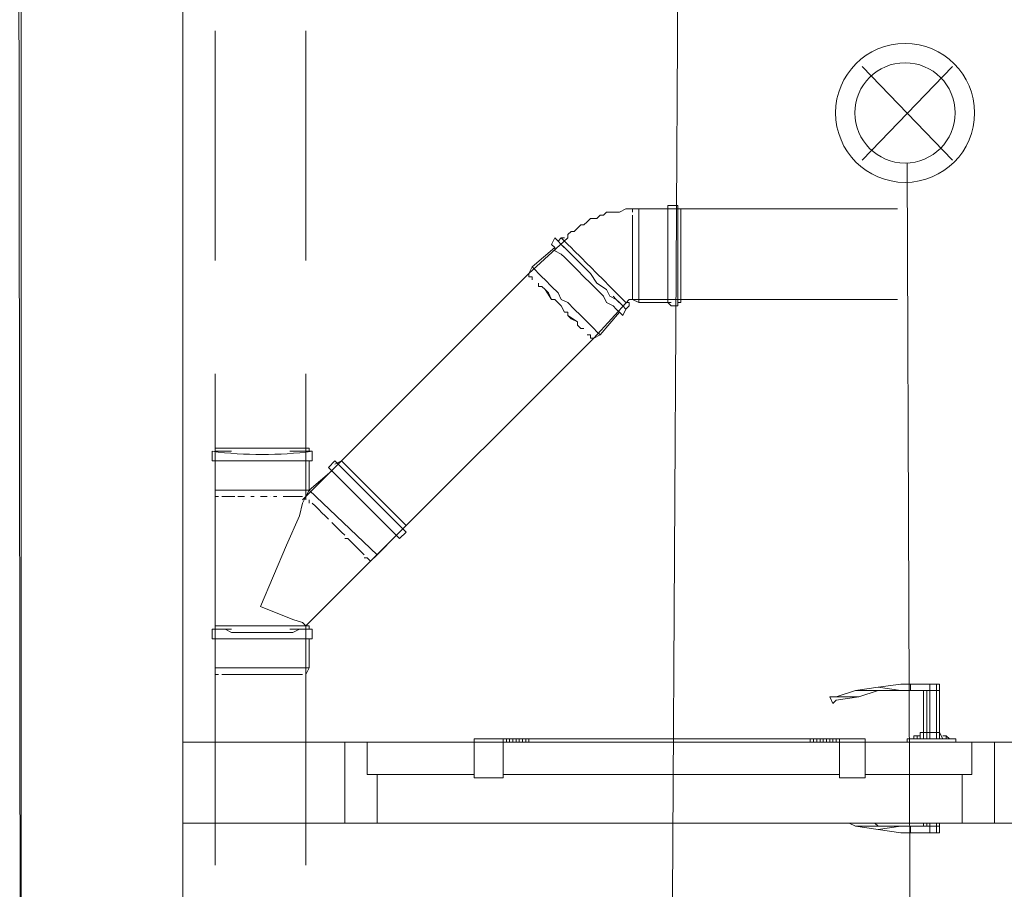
# Model space of a CAD drawing. Header units: millimetres. Extents: x 413 to 305578, y 115 to 38116.
# Tile 43 of 194: x 19809 to 21020, y 15152 to 16221. Entities that reach past the tile are written whole.
import ezdxf

# ---------------------------------------------------------------- set-up
doc = ezdxf.new("R2010")
doc.units = ezdxf.units.MM
for name, color, linetype, true_color in [('PDF _PD-Lighting', 7, 'Continuous', 0xb80000), ('PDF$_59-60$-$Floor$Plan$-$В_Этаж$00_Сводный$A-DETL-MBND', 7, 'Continuous', 0xdd3700), ('PDF$_V$line_ifc_RVT-1-В_Этаж$00_Сводный$A-DOOR', 7, 'Continuous', 0xdcdcdc), ('PDF$_V$line_ifc_RVT-1-В_Этаж$00_Сводный$A-GENM', 7, 'Continuous', 0xdd6e6e), ('PDF$_V$line_ifc_RVT-1-В_Этаж$00_Сводный$A-WALL', 7, 'Continuous', 0xbababa)]:
    doc.layers.add(name, color=color, linetype=linetype, true_color=true_color)

msp = doc.modelspace()

# ---------------------------------------------------------------- linework, layer by layer
at = {"layer": 'PDF _PD-Lighting', "lineweight": 0}
for points in [[(21131.4, 14910.9), (21131.4, 14859.2), (20610.3, 14859.2), (20618.3, 16267.2)], [(20956.4, 16048.5), (20845, 16163.8)], [(20956.4, 16163.8), (20845, 16048.5)], [(21008.1, 14958.6), (20904.6, 14958.6), (20900.7, 16044.5)]]:
    msp.add_lwpolyline(points, dxfattribs=at)
for radius in [85.5, 61.7]:
    msp.add_circle((20897.9, 16106.8), radius, dxfattribs=at)
at = {"layer": 'PDF$_59-60$-$Floor$Plan$-$В_Этаж$00_Сводный$A-DETL-MBND', "lineweight": 0}
for points in [[(20049.5, 16207.6), (20049.5, 15925.2)], [(20160.9, 15925.2), (20160.9, 16207.6)], [(20610.3, 15988.8), (20570.5, 15988.8), (20562.6, 15988.8), (20558.6, 15988.8), (20554.6, 15988.8), (20546.7, 15984.8), (20542.7, 15984.8), (20538.7, 15984.8), (20534.7, 15984.8), (20530.8, 15984.8), (20526.8, 15980.8), (20522.8, 15980.8), (20518.8, 15976.9), (20514.9, 15976.9), (20510.9, 15976.9), (20506.9, 15972.9), (20502.9, 15968.9), (20498.9, 15968.9), (20495, 15964.9), (20491, 15961), (20487, 15961), (20483, 15957), (20483, 15953), (20435.3, 15909.2), (20160.9, 15634.8), (20160.9, 15785.9)], [(20888.7, 15988.8), (20562.6, 15988.8), (20562.6, 15984.8)], [(20562.6, 15988.8), (20562.6, 15988.8)], [(20562.6, 15988.8), (20562.6, 15988.8)], [(20570.5, 15988.8), (20570.5, 15984.8), (20570.5, 15980.8), (20570.5, 15972.9), (20570.5, 15964.9), (20570.5, 15953), (20570.5, 15945), (20570.5, 15933.1), (20570.5, 15921.2), (20570.5, 15909.2), (20570.5, 15901.3), (20570.5, 15893.3), (20570.5, 15885.4), (20570.5, 15877.4), (20570.5, 15873.4)], [(20618.3, 15992.8), (20618.3, 15992.8)], [(20618.3, 15897.3), (20618.3, 15889.4), (20618.3, 15881.4), (20618.3, 15877.4), (20618.3, 15873.4), (20622.2, 15873.4), (20622.2, 15877.4), (20622.2, 15881.4), (20622.2, 15889.4), (20622.2, 15897.3), (20622.2, 15905.3), (20622.2, 15917.2), (20622.2, 15925.2), (20622.2, 15937.1), (20622.2, 15949), (20622.2, 15957), (20622.2, 15968.9), (20622.2, 15972.9), (20622.2, 15980.8), (20622.2, 15984.8), (20622.2, 15988.8), (20618.3, 15988.8), (20618.3, 15984.8), (20618.3, 15980.8), (20618.3, 15976.9), (20618.3, 15968.9)], [(20622.2, 15988.8), (20622.2, 15988.8)], [(20562.6, 15984.8), (20562.6, 15984.8)], [(20562.6, 15980.8), (20562.6, 15976.9), (20562.6, 15972.9), (20562.6, 15968.9)], [(20562.6, 15980.8), (20562.6, 15980.8)], [(20562.6, 15980.8), (20562.6, 15980.8)], [(20562.6, 15972.9), (20562.6, 15968.9), (20562.6, 15964.9), (20562.6, 15961), (20562.6, 15953), (20562.6, 15945), (20562.6, 15941.1), (20562.6, 15933.1), (20562.6, 15921.2), (20562.6, 15917.2), (20562.6, 15913.2), (20562.6, 15905.3), (20562.6, 15901.3)], [(20562.6, 15964.9), (20562.6, 15961), (20562.6, 15953), (20562.6, 15945)], [(20471.1, 15949), (20467.1, 15953), (20463.1, 15945), (20467.1, 15941.1), (20467.1, 15937.1), (20475.1, 15933.1), (20479.1, 15929.1), (20487, 15921.2), (20495, 15913.2), (20502.9, 15905.3), (20510.9, 15897.3), (20518.8, 15889.4), (20526.8, 15881.4), (20530.8, 15873.4), (20538.7, 15869.5), (20542.7, 15865.5), (20546.7, 15861.5), (20550.7, 15857.5), (20554.6, 15865.5), (20558.6, 15869.5), (20558.6, 15873.4)], [(20538.7, 15881.4), (20542.7, 15877.4), (20546.7, 15873.4), (20550.7, 15869.5), (20554.6, 15865.5), (20550.7, 15869.5), (20542.7, 15877.4), (20534.7, 15881.4), (20530.8, 15889.4), (20518.8, 15897.3), (20510.9, 15909.2), (20502.9, 15917.2), (20495, 15925.2), (20487, 15933.1), (20483, 15937.1), (20475.1, 15945), (20471.1, 15949), (20467.1, 15953)], [(20479.1, 15953), (20475.1, 15953), (20471.1, 15949), (20475.1, 15945), (20479.1, 15941.1), (20483, 15937.1), (20487, 15933.1)], [(20475.1, 15953), (20479.1, 15949), (20483, 15945), (20487, 15941.1), (20491, 15937.1), (20498.9, 15929.1), (20506.9, 15921.2), (20510.9, 15917.2), (20518.8, 15909.2), (20526.8, 15901.3), (20534.7, 15893.3), (20542.7, 15885.4), (20546.7, 15881.4), (20550.7, 15877.4), (20554.6, 15873.4), (20558.6, 15873.4), (20558.6, 15869.5)], [(20467.1, 15941.1), (20439.3, 15917.2), (20435.3, 15909.2), (20435.3, 15905.3), (20439.3, 15905.3)], [(20479.1, 15949), (20479.1, 15949)], [(20562.6, 15945), (20562.6, 15945)], [(20562.6, 15945), (20562.6, 15945)], [(20562.6, 15941.1), (20562.6, 15933.1), (20562.6, 15921.2), (20562.6, 15917.2), (20562.6, 15913.2), (20562.6, 15905.3), (20562.6, 15901.3), (20562.6, 15897.3), (20562.6, 15893.3), (20562.6, 15889.4), (20562.6, 15885.4), (20562.6, 15881.4), (20562.6, 15877.4), (20888.7, 15877.4)], [(20439.3, 15917.2), (20443.3, 15913.2), (20447.2, 15909.2), (20451.2, 15905.3), (20455.2, 15901.3), (20463.1, 15893.3), (20471.1, 15885.4), (20475.1, 15877.4), (20483, 15873.4), (20491, 15865.5), (20498.9, 15857.5), (20506.9, 15849.6), (20510.9, 15845.6), (20514.9, 15841.6), (20518.8, 15837.6), (20522.8, 15833.7)], [(20562.6, 15921.2), (20562.6, 15921.2)], [(20435.3, 15909.2), (20435.3, 15909.2)], [(20435.3, 15909.2), (20435.3, 15909.2)], [(20447.2, 15893.3), (20447.2, 15897.3), (20447.2, 15893.3), (20451.2, 15893.3), (20455.2, 15889.4), (20463.1, 15877.4)], [(20451.2, 15893.3), (20455.2, 15889.4), (20459.2, 15885.4), (20463.1, 15877.4), (20467.1, 15877.4), (20475.1, 15869.5), (20479.1, 15861.5)], [(20562.6, 15897.3), (20562.6, 15893.3)], [(20463.1, 15877.4), (20463.1, 15877.4)], [(20463.1, 15877.4), (20463.1, 15877.4)], [(20467.1, 15877.4), (20475.1, 15869.5), (20479.1, 15861.5), (20483, 15861.5), (20483, 15857.5)], [(20610.3, 15873.4), (20570.5, 15873.4), (20562.6, 15877.4), (20558.6, 15877.4), (20514.9, 15829.7), (20522.8, 15833.7), (20546.7, 15861.5)], [(20562.6, 15877.4), (20562.6, 15877.4)], [(20562.6, 15877.4), (20562.6, 15877.4)], [(20562.6, 15877.4), (20562.6, 15877.4)], [(20562.6, 15877.4), (20562.6, 15877.4)], [(20562.6, 15877.4), (20562.6, 15877.4)], [(20618.3, 15869.5), (20618.3, 15873.4)], [(20622.2, 15873.4), (20622.2, 15877.4)], [(20495, 15845.6), (20495, 15849.6), (20483, 15857.5), (20487, 15853.6), (20495, 15849.6), (20495, 15845.6), (20498.9, 15841.6), (20502.9, 15841.6), (20498.9, 15841.6)], [(20483, 15857.5), (20483, 15857.5)], [(20554.6, 15865.5), (20554.6, 15865.5)], [(20164.8, 15475.7), (20160.9, 15475.7), (20240.4, 15555.3), (20514.9, 15829.7), (20510.9, 15829.7), (20510.9, 15833.7), (20506.9, 15833.7)], [(20506.9, 15833.7), (20506.9, 15833.7)], [(20510.9, 15829.7), (20510.9, 15829.7)], [(20049.5, 15459.8), (20049.5, 15424), (20049.5, 15416), (20049.5, 15634.8), (20049.5, 15785.9)], [(20045.5, 15690.5), (20045.5, 15690.5)], [(20141, 15690.5), (20148.9, 15690.5), (20156.9, 15690.5), (20160.9, 15690.5), (20164.8, 15690.5), (20164.8, 15694.5), (20160.9, 15694.5), (20156.9, 15694.5), (20148.9, 15694.5), (20141, 15694.5), (20133, 15694.5), (20121.1, 15694.5), (20113.1, 15694.5), (20101.2, 15694.5), (20089.3, 15694.5), (20081.3, 15694.5), (20073.4, 15694.5), (20065.4, 15694.5), (20057.4, 15694.5), (20053.5, 15694.5), (20049.5, 15694.5), (20049.5, 15690.5), (20053.5, 15690.5), (20057.4, 15690.5), (20061.4, 15690.5), (20069.4, 15690.5)], [(20049.5, 15694.5), (20049.5, 15694.5)], [(20164.8, 15694.5), (20160.9, 15694.5)], [(20049.5, 15678.6), (20049.5, 15642.8), (20049.5, 15634.8), (20053.5, 15634.8)], [(20248.4, 15563.2), (20164.8, 15642.8), (20164.8, 15678.6)], [(20280.2, 15595), (20284.2, 15599), (20204.6, 15678.6), (20196.7, 15674.6)], [(20192.7, 15666.6), (20164.8, 15642.8), (20160.9, 15634.8), (20164.8, 15642.8), (20160.9, 15642.8), (20152.9, 15642.8), (20145, 15642.8), (20137, 15642.8), (20129, 15642.8), (20117.1, 15642.8), (20105.2, 15642.8), (20093.2, 15642.8), (20085.3, 15642.8), (20073.4, 15642.8), (20065.4, 15642.8), (20057.4, 15642.8), (20053.5, 15642.8), (20049.5, 15642.8)], [(20049.5, 15634.8), (20049.5, 15634.8)], [(20053.5, 15634.8), (20053.5, 15634.8)], [(20057.4, 15634.8), (20061.4, 15634.8), (20065.4, 15634.8), (20069.4, 15634.8), (20073.4, 15634.8)], [(20057.4, 15634.8), (20057.4, 15634.8)], [(20057.4, 15634.8), (20057.4, 15634.8)], [(20077.3, 15634.8), (20085.3, 15634.8)], [(20093.2, 15634.8), (20097.2, 15634.8)], [(20093.2, 15634.8), (20093.2, 15634.8)], [(20097.2, 15634.8), (20097.2, 15634.8)], [(20160.9, 15416), (20160.9, 15475.7), (20156.9, 15479.7), (20145, 15483.7), (20105.2, 15499.6), (20137, 15575.1), (20152.9, 15610.9), (20156.9, 15626.8), (20160.9, 15634.8), (20156.9, 15630.8)], [(20105.2, 15634.8), (20113.1, 15634.8)], [(20117.1, 15634.8), (20117.1, 15634.8)], [(20121.1, 15634.8), (20125.1, 15634.8)], [(20133, 15634.8), (20137, 15634.8), (20141, 15634.8), (20145, 15634.8), (20148.9, 15634.8), (20152.9, 15634.8)], [(20156.9, 15634.8), (20156.9, 15634.8)], [(20160.9, 15634.8), (20160.9, 15634.8)], [(20160.9, 15634.8), (20160.9, 15634.8)], [(20160.9, 15634.8), (20160.9, 15634.8)], [(20160.9, 15634.8), (20160.9, 15634.8)], [(20160.9, 15634.8), (20160.9, 15634.8)], [(20160.9, 15634.8), (20160.9, 15634.8)], [(20160.9, 15634.8), (20160.9, 15630.8)], [(20164.8, 15630.8), (20164.8, 15630.8)], [(20164.8, 15630.8), (20164.8, 15626.8)], [(20164.8, 15630.8), (20164.8, 15630.8)], [(20168.8, 15626.8), (20168.8, 15626.8)], [(20188.7, 15607), (20184.7, 15610.9), (20180.7, 15614.9), (20176.8, 15618.9), (20172.8, 15622.9), (20168.8, 15626.8)], [(20176.8, 15618.9), (20176.8, 15618.9)], [(20192.7, 15603), (20192.7, 15603)], [(20192.7, 15603), (20192.7, 15603)], [(20208.6, 15587.1), (20204.6, 15591), (20200.6, 15595), (20196.7, 15599), (20192.7, 15603)], [(20208.6, 15587.1), (20208.6, 15587.1)], [(20232.5, 15563.2), (20228.5, 15567.2), (20224.5, 15571.2), (20220.5, 15575.1), (20216.5, 15579.1), (20212.6, 15583.1), (20208.6, 15583.1)], [(20236.4, 15559.2), (20240.4, 15555.3), (20248.4, 15563.2), (20272.2, 15587.1)], [(20224.5, 15571.2), (20224.5, 15571.2)], [(20232.5, 15563.2), (20232.5, 15563.2)], [(20248.4, 15563.2), (20248.4, 15563.2)], [(20240.4, 15555.3), (20236.4, 15559.2), (20232.5, 15559.2)], [(20236.4, 15559.2), (20236.4, 15559.2)], [(20236.4, 15559.2), (20236.4, 15559.2)], [(20045.5, 15471.7), (20045.5, 15471.7)], [(20141, 15471.7), (20148.9, 15471.7), (20156.9, 15471.7), (20160.9, 15471.7), (20164.8, 15471.7), (20164.8, 15475.7), (20160.9, 15475.7), (20152.9, 15475.7), (20145, 15475.7), (20137, 15475.7), (20129, 15475.7), (20117.1, 15475.7), (20105.2, 15475.7), (20093.2, 15475.7), (20085.3, 15475.7), (20073.4, 15475.7), (20065.4, 15475.7), (20057.4, 15475.7), (20053.5, 15475.7), (20049.5, 15475.7), (20049.5, 15471.7), (20053.5, 15471.7), (20057.4, 15471.7), (20061.4, 15471.7), (20069.4, 15471.7)], [(20049.5, 15475.7), (20049.5, 15475.7)], [(20168.8, 15471.7), (20164.8, 15471.7)], [(20160.9, 15181.4), (20160.9, 15416), (20164.8, 15424), (20164.8, 15459.8)], [(20049.5, 15424), (20053.5, 15424), (20057.4, 15424), (20065.4, 15424), (20073.4, 15424), (20081.3, 15424), (20089.3, 15424), (20101.2, 15424), (20113.1, 15424), (20121.1, 15424), (20133, 15424), (20141, 15424), (20148.9, 15424), (20156.9, 15424), (20160.9, 15424), (20164.8, 15424)], [(20053.5, 15416), (20049.5, 15416), (20049.5, 15181.4)], [(20049.5, 15416), (20049.5, 15416)], [(20053.5, 15416), (20053.5, 15416)], [(20057.4, 15416), (20057.4, 15416)], [(20057.4, 15416), (20061.4, 15416), (20065.4, 15416), (20069.4, 15416), (20073.4, 15416), (20077.3, 15416), (20085.3, 15416), (20093.2, 15416), (20097.2, 15416), (20105.2, 15416), (20113.1, 15416), (20117.1, 15416), (20121.1, 15416), (20125.1, 15416), (20133, 15416), (20137, 15416), (20141, 15416), (20145, 15416), (20148.9, 15416), (20152.9, 15416), (20156.9, 15416), (20152.9, 15416)], [(20057.4, 15416), (20057.4, 15416)], [(20093.2, 15416), (20093.2, 15416)], [(20097.2, 15416), (20097.2, 15416)], [(20117.1, 15416), (20117.1, 15416)], [(20156.9, 15416), (20156.9, 15416)], [(20160.9, 15416), (20160.9, 15416)], [(20160.9, 15416), (20160.9, 15416)], [(20160.9, 15416), (20160.9, 15416)]]:
    msp.add_lwpolyline(points, dxfattribs=at)
for points in [[(20610.3, 15869.5), (20618.3, 15869.5), (20618.3, 15873.4), (20618.3, 15881.4), (20618.3, 15889.4), (20618.3, 15897.3), (20618.3, 15909.2), (20618.3, 15921.2), (20618.3, 15933.1), (20618.3, 15945), (20618.3, 15957), (20618.3, 15964.9), (20618.3, 15976.9), (20618.3, 15984.8), (20618.3, 15988.8), (20618.3, 15992.8), (20610.3, 15992.8), (20606.3, 15992.8), (20606.3, 15988.8), (20606.3, 15984.8), (20606.3, 15976.9), (20606.3, 15964.9), (20606.3, 15957), (20606.3, 15945), (20606.3, 15933.1), (20606.3, 15921.2), (20606.3, 15909.2), (20606.3, 15897.3), (20606.3, 15889.4), (20606.3, 15881.4), (20606.3, 15873.4)], [(20439.3, 15901.3), (20439.3, 15905.3)], [(20562.6, 15881.4), (20562.6, 15885.4)], [(20188.7, 15670.6), (20276.2, 15583.1), (20284.2, 15591), (20196.7, 15678.6)], [(20156.9, 15634.8), (20152.9, 15634.8)], [(20168.8, 15459.8), (20168.8, 15471.7), (20164.8, 15471.7), (20156.9, 15471.7), (20152.9, 15471.7), (20145, 15467.7), (20133, 15467.7), (20125.1, 15467.7), (20113.1, 15467.7), (20101.2, 15467.7), (20089.3, 15467.7), (20077.3, 15467.7), (20069.4, 15467.7), (20061.4, 15471.7), (20053.5, 15471.7), (20049.5, 15471.7), (20045.5, 15471.7), (20045.5, 15459.8), (20049.5, 15459.8), (20053.5, 15459.8), (20061.4, 15459.8), (20069.4, 15459.8), (20077.3, 15459.8), (20089.3, 15459.8), (20101.2, 15459.8), (20113.1, 15459.8), (20125.1, 15459.8), (20133, 15459.8), (20145, 15459.8), (20152.9, 15459.8), (20156.9, 15459.8), (20164.8, 15459.8)]]:
    msp.add_lwpolyline(points, close=True, dxfattribs=at)
msp.add_lwpolyline([(20168.8, 15690.5, -0.065123), (20045.5, 15690.5), (20045.5, 15678.6), (20049.5, 15678.6), (20053.5, 15678.6), (20061.4, 15678.6), (20073.4, 15678.6), (20081.3, 15678.6), (20093.2, 15678.6), (20105.2, 15678.6), (20117.1, 15678.6), (20129, 15678.6), (20141, 15678.6), (20148.9, 15678.6), (20156.9, 15678.6), (20164.8, 15678.6), (20168.8, 15678.6), (20168.8, 15690.5), (20164.8, 15690.5)], format="xyb", dxfattribs=at)
at = {"layer": 'PDF$_V$line_ifc_RVT-1-В_Этаж$00_Сводный$A-DOOR', "lineweight": 0}
for points in [[(20864.9, 15396.2), (20841, 15388.2), (20813.2, 15384.2), (20809.2, 15380.2), (20805.2, 15388.2), (20813.2, 15388.2), (20837, 15396.2), (20864.9, 15400.1), (20892.7, 15396.2), (20904.6, 15396.2), (20904.6, 15404.1), (20928.5, 15404.1), (20936.5, 15404.1), (20940.4, 15404.1), (20940.4, 15396.2), (20940.4, 15404.1)], [(20837, 15396.2), (20864.9, 15396.2), (20892.7, 15396.2)], [(20940.4, 15344.4), (20940.4, 15396.2), (20936.5, 15396.2), (20928.5, 15396.2), (20904.6, 15396.2), (20904.6, 15404.1), (20892.7, 15404.1), (20864.9, 15400.1)], [(20920.6, 15344.4), (20920.6, 15396.2), (20920.6, 15344.4), (20924.5, 15344.4), (20928.5, 15344.4), (20928.5, 15336.5)], [(20924.5, 15396.2), (20924.5, 15344.4), (20924.5, 15336.5)], [(20944.4, 15336.5), (20940.4, 15344.4), (20936.5, 15344.4), (20928.5, 15344.4), (20928.5, 15396.2), (20928.5, 15404.1)], [(20928.5, 15396.2), (20936.5, 15396.2), (20940.4, 15396.2), (20940.4, 15344.4), (20940.4, 15336.5)], [(20936.5, 15336.5), (20936.5, 15344.4), (20936.5, 15396.2), (20936.5, 15404.1)], [(20940.4, 15404.1), (20940.4, 15404.1)], [(20940.4, 15396.2), (20940.4, 15396.2)], [(20940.4, 15396.2), (20940.4, 15396.2)], [(20813.2, 15388.2), (20841, 15388.2)], [(20403.5, 15336.5), (20403.5, 15336.5)], [(20403.5, 15332.5), (20403.5, 15336.5), (20407.5, 15336.5), (20411.4, 15336.5), (20415.4, 15336.5), (20419.4, 15336.5), (20423.4, 15336.5), (20427.4, 15336.5), (20431.3, 15336.5), (20435.3, 15336.5), (20610.3, 15336.5), (20781.3, 15336.5), (20785.3, 15336.5), (20789.3, 15336.5), (20793.3, 15336.5), (20797.3, 15336.5), (20801.2, 15336.5), (20805.2, 15336.5), (20809.2, 15336.5), (20813.2, 15336.5), (20817.1, 15336.5)], [(20407.5, 15332.5), (20407.5, 15336.5)], [(20411.4, 15332.5), (20411.4, 15336.5)], [(20415.4, 15332.5), (20415.4, 15336.5)], [(20419.4, 15336.5), (20419.4, 15336.5)], [(20423.4, 15332.5), (20423.4, 15336.5)], [(20427.4, 15336.5), (20427.4, 15336.5)], [(20431.3, 15336.5), (20431.3, 15336.5)], [(20435.3, 15336.5), (20435.3, 15336.5)], [(20781.3, 15336.5), (20781.3, 15336.5)], [(20785.3, 15336.5), (20785.3, 15336.5)], [(20789.3, 15336.5), (20789.3, 15336.5)], [(20793.3, 15332.5), (20793.3, 15336.5)], [(20797.3, 15332.5), (20797.3, 15336.5)], [(20801.2, 15336.5), (20801.2, 15336.5)], [(20805.2, 15332.5), (20805.2, 15336.5)], [(20809.2, 15332.5), (20809.2, 15336.5)], [(20813.2, 15332.5), (20813.2, 15336.5)], [(20960.3, 15332.5), (20960.3, 15336.5), (20900.7, 15336.5), (20900.7, 15332.5)], [(20908.6, 15336.5), (20908.6, 15340.5), (20912.6, 15340.5), (20912.6, 15336.5)], [(20912.6, 15340.5), (20916.6, 15340.5)], [(20916.6, 15336.5), (20916.6, 15344.4), (20920.6, 15344.4), (20920.6, 15336.5)], [(20940.4, 15344.4), (20940.4, 15344.4)], [(20944.4, 15340.5), (20948.4, 15340.5), (20952.4, 15336.5)], [(20948.4, 15340.5), (20948.4, 15340.5)], [(20948.4, 15340.5), (20948.4, 15336.5)], [(20837, 15229.1), (20829.1, 15233.1)], [(20864.9, 15229.1), (20837, 15229.1), (20864.9, 15225.1)], [(20860.9, 15233.1), (20864.9, 15229.1), (20892.7, 15229.1)], [(20940.4, 15221.1), (20940.4, 15229.1), (20940.4, 15221.1), (20936.5, 15221.1), (20928.5, 15221.1), (20904.6, 15221.1), (20904.6, 15229.1), (20928.5, 15229.1), (20936.5, 15229.1), (20936.5, 15233.1)], [(20924.5, 15233.1), (20924.5, 15229.1)], [(20936.5, 15221.1), (20936.5, 15229.1), (20940.4, 15229.1), (20940.4, 15233.1), (20940.4, 15229.1), (20936.5, 15229.1), (20928.5, 15229.1), (20928.5, 15233.1)], [(20928.5, 15221.1), (20928.5, 15229.1)], [(20940.4, 15229.1), (20940.4, 15229.1)], [(20940.4, 15229.1), (20940.4, 15229.1)], [(20940.4, 15221.1), (20940.4, 15221.1)]]:
    msp.add_lwpolyline(points, dxfattribs=at)
at = {"layer": 'PDF$_V$line_ifc_RVT-1-В_Этаж$00_Сводный$A-DOOR', "color": 53, "lineweight": 0, "true_color": 0xdddd6e}
for points in [[(20403.5, 15336.5), (20367.7, 15336.5), (20367.7, 15288.8), (20403.5, 15288.8)], [(20849, 15336.5), (20817.1, 15336.5), (20817.1, 15288.8), (20849, 15288.8)], [(20236.4, 15292.7), (20236.4, 15332.5), (20208.6, 15332.5), (20208.6, 15233.1), (20248.4, 15233.1), (20248.4, 15292.7)], [(20367.7, 15332.5), (20236.4, 15332.5), (20236.4, 15292.7), (20367.7, 15292.7)], [(20817.1, 15332.5), (20403.5, 15332.5), (20403.5, 15292.7), (20817.1, 15292.7)], [(20980.2, 15332.5), (20849, 15332.5), (20849, 15292.7), (20980.2, 15292.7)], [(20968.3, 15292.7), (20968.3, 15233.1), (21008.1, 15233.1), (21008.1, 15332.5), (20980.2, 15332.5), (20980.2, 15292.7)]]:
    msp.add_lwpolyline(points, close=True, dxfattribs=at)
at = {"layer": 'PDF$_V$line_ifc_RVT-1-В_Этаж$00_Сводный$A-DOOR', "lineweight": 0}
for points in [[(20419.4, 15336.5), (20419.4, 15332.5)], [(20427.4, 15336.5), (20427.4, 15332.5)], [(20431.3, 15336.5), (20431.3, 15332.5)], [(20435.3, 15336.5), (20435.3, 15332.5)], [(20781.3, 15336.5), (20781.3, 15332.5)], [(20785.3, 15336.5), (20785.3, 15332.5)], [(20789.3, 15336.5), (20789.3, 15332.5)], [(20801.2, 15336.5), (20801.2, 15332.5)], [(20904.6, 15229.1), (20892.7, 15229.1), (20864.9, 15225.1), (20892.7, 15221.1), (20904.6, 15221.1)], [(20920.6, 15233.1), (20920.6, 15229.1)]]:
    msp.add_lwpolyline(points, close=True, dxfattribs=at)
at = {"layer": 'PDF$_V$line_ifc_RVT-1-В_Этаж$00_Сводный$A-GENM', "lineweight": 0}
msp.add_lwpolyline([(21008.1, 15332.5), (20208.6, 15332.5), (20208.6, 15233.1), (21008.1, 15233.1)], close=True, dxfattribs=at)
at = {"layer": 'PDF$_V$line_ifc_RVT-1-В_Этаж$00_Сводный$A-WALL', "lineweight": 0}
for points in [[(19810.8, 17671.3), (19810.8, 14131.3), (20009.7, 14131.3), (20009.7, 17671.3)], [(19608, 16991.1), (19608, 14131.3), (19810.8, 14131.3), (19806.9, 16991.1)], [(20208.6, 15332.5), (20009.7, 15332.5), (20009.7, 15233.1), (20208.6, 15233.1)], [(22006.4, 15332.5), (21008.1, 15332.5), (21008.1, 15233.1), (22006.4, 15233.1)]]:
    msp.add_lwpolyline(points, close=True, dxfattribs=at)

doc.saveas('drawing.dxf')
